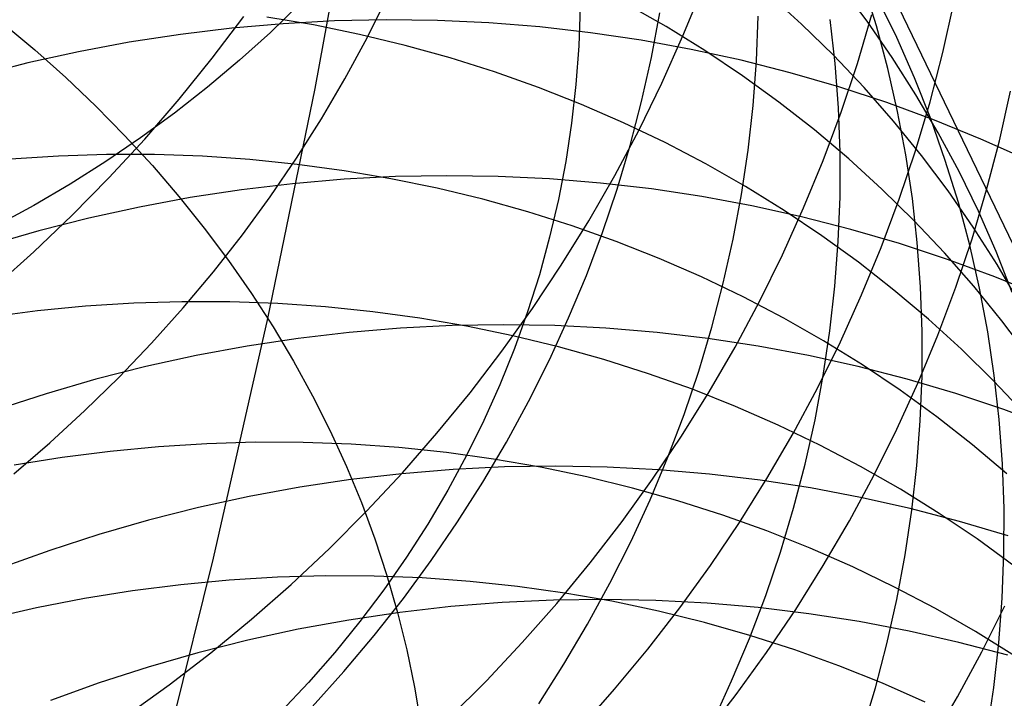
# Model space of a CAD drawing. Header units: millimetres. Extents: x 119 to 175.9, y -203.1 to -153.8.
# Tile 119 of 256: x 134.7 to 135.5, y -161.4 to -160.9. Entities that reach past the tile are written whole.
import ezdxf

# ---------------------------------------------------------------- set-up
doc = ezdxf.new("R2010")
doc.units = ezdxf.units.MM
doc.header["$MEASUREMENT"] = 0
doc.layers.add('Layer 01', color=5, linetype='Continuous', true_color=0x0000ff)

msp = doc.modelspace()

# ---------------------------------------------------------------- linework, layer by layer
at = {"layer": 'Layer 01'}
for p, q in [((135.17127, -160.34947, 25.32873), (135.87269, -161.80634, 28.8556)), ((134.96031, -160.9333, 21.82174), (134.99276, -160.75634, 21.49169)), ((135.3965, -160.88016, 27.10828), (135.37549, -160.85218, 27.12421)), ((135.40392, -160.88379, 26.30559), (135.39363, -160.85054, 26.32158)), ((135.25104, -160.89184, 47.02352), (135.26646, -160.85404, 47.01534)), ((135.34484, -160.88239, 27.5067), (135.31868, -160.85858, 27.5219)), ((134.94851, -160.8662, 19.01388), (134.92492, -160.88903, 19.00449)), ((135.00133, -160.89335, 24.29114), (135.01762, -160.86062, 24.3014)), ((135.23772, -160.88444, 27.90809), (135.20642, -160.8666, 27.92183)), ((135.41999, -160.89317, 26.70164), (135.40475, -160.86188, 26.7178)), ((135.45644, -160.905, 46.31994), (135.46521, -160.8658, 46.3093)), ((135.16986, -160.86898, 20.61035), (135.16876, -160.89964, 20.59536)), ((135.22615, -160.90873, 25.0884), (135.23264, -160.87361, 25.10171)), ((135.38886, -160.91368, 46.55843), (135.40034, -160.87492, 46.54869)), ((134.71347, -160.88169, 22.25528), (134.73877, -160.90283, 22.2464)), ((134.87896, -160.90951, 47.95583), (134.90402, -160.87633, 47.95209)), ((134.93499, -160.88212, 41.77405), (134.89436, -160.88566, 41.76984)), ((134.95903, -160.88312, 28.33679), (134.92226, -160.87686, 28.34682)), ((134.97567, -160.87994, 41.7787), (134.93499, -160.88212, 41.77405)), ((134.99544, -160.8906, 28.32632), (134.95903, -160.88312, 28.33679)), ((135.01635, -160.8791, 41.7838), (134.97567, -160.87994, 41.7787)), ((135.05697, -160.87962, 41.78933), (135.01635, -160.8791, 41.7838)), ((135.0975, -160.88149, 41.7953), (135.05697, -160.87962, 41.78933)), ((135.13787, -160.88471, 41.80169), (135.0975, -160.88149, 41.7953)), ((135.30905, -160.91142, 25.48957), (135.31038, -160.87612, 25.50404)), ((135.37004, -160.9071, 27.4913), (135.34484, -160.88239, 27.5067)), ((135.37138, -160.91363, 25.89053), (135.3675, -160.87881, 25.90587)), ((135.4164, -160.90887, 27.09226), (135.3965, -160.88016, 27.10828)), ((134.85382, -160.89055, 41.76609), (134.81342, -160.89677, 41.7628)), ((134.89436, -160.88566, 41.76984), (134.85382, -160.89055, 41.76609)), ((134.92492, -160.88903, 19.00449), (134.90049, -160.91108, 18.99542)), ((135.03146, -160.89929, 28.31543), (134.99544, -160.8906, 28.32632)), ((135.17805, -160.88928, 41.80849), (135.13787, -160.88471, 41.80169)), ((135.21798, -160.89519, 41.8157), (135.17805, -160.88928, 41.80849)), ((135.26826, -160.90334, 27.89406), (135.23772, -160.88444, 27.90809)), ((135.41295, -160.91745, 26.28967), (135.40392, -160.88379, 26.30559)), ((134.81342, -160.89677, 41.7628), (134.77322, -160.90432, 41.75997)), ((134.98388, -160.9256, 24.28127), (135.00133, -160.89335, 24.29114)), ((135.25761, -160.90243, 41.82332), (135.21798, -160.89519, 41.8157)), ((135.23432, -160.92918, 47.03126), (135.25104, -160.89184, 47.02352)), ((135.43402, -160.92502, 26.68546), (135.41999, -160.89317, 26.70164)), ((134.77322, -160.90432, 41.75997), (134.73326, -160.9132, 41.75761)), ((134.73877, -160.90283, 22.2464), (134.76327, -160.92469, 22.23701)), ((135.06705, -160.90918, 28.30414), (135.03146, -160.89929, 28.31543)), ((135.16876, -160.89964, 20.59536), (135.16649, -160.93022, 20.58035)), ((135.29691, -160.911, 41.83132), (135.25761, -160.90243, 41.82332)), ((135.29801, -160.92328, 27.87975), (135.26826, -160.90334, 27.89406)), ((135.4463, -160.94396, 46.33021), (135.45644, -160.905, 46.31994)), ((134.73326, -160.9132, 41.75761), (134.69358, -160.92339, 41.75572)), ((134.85281, -160.94189, 47.95908), (134.87896, -160.90951, 47.95583)), ((134.90049, -160.91108, 18.99542), (134.87524, -160.93234, 18.98667)), ((135.10215, -160.92026, 28.29245), (135.06705, -160.90918, 28.30414)), ((135.21837, -160.94369, 25.07539), (135.22615, -160.90873, 25.0884)), ((135.33581, -160.92089, 41.8397), (135.29691, -160.911, 41.83132)), ((135.30641, -160.94675, 25.47534), (135.30905, -160.91142, 25.48957)), ((135.39424, -160.93268, 27.47574), (135.37004, -160.9071, 27.4913)), ((135.37395, -160.94863, 25.87534), (135.37138, -160.91363, 25.89053)), ((135.37603, -160.95212, 46.56777), (135.38886, -160.91368, 46.55843)), ((135.43517, -160.9383, 27.07615), (135.4164, -160.90887, 27.09226)), ((135.13673, -160.93251, 28.28038), (135.10215, -160.92026, 28.29245)), ((135.37427, -160.93207, 41.84845), (135.33581, -160.92089, 41.8397)), ((135.42071, -160.95147, 26.27384), (135.41295, -160.91745, 26.28967)), ((134.76327, -160.92469, 22.23701), (134.78694, -160.94723, 22.22713)), ((134.96528, -160.95733, 24.27181), (134.98388, -160.9256, 24.28127)), ((135.16649, -160.93022, 20.58035), (135.16303, -160.96068, 20.56532)), ((135.21632, -160.96601, 47.03856), (135.23432, -160.92918, 47.03126)), ((135.32692, -160.94424, 27.86519), (135.29801, -160.92328, 27.87975)), ((135.44682, -160.95739, 26.66931), (135.43402, -160.92502, 26.68546)), ((134.87524, -160.93234, 18.98667), (134.84921, -160.95278, 18.97826)), ((134.92291, -161.11521, 22.14856), (134.96031, -160.9333, 21.82174)), ((135.17074, -160.94593, 28.26794), (135.13673, -160.93251, 28.28038)), ((135.41225, -160.94455, 41.85757), (135.37427, -160.93207, 41.84845)), ((135.41741, -160.95911, 27.46002), (135.39424, -160.93268, 27.47574)), ((135.5012, -160.97466, 46.10204), (135.51, -160.93554, 46.09125)), ((134.8256, -160.97343, 47.96182), (134.85281, -160.94189, 47.95908)), ((135.20933, -160.97847, 25.06268), (135.21837, -160.94369, 25.07539)), ((135.35496, -160.96618, 27.85039), (135.32692, -160.94424, 27.86519)), ((135.44971, -160.9583, 41.86703), (135.41225, -160.94455, 41.85757)), ((135.43479, -160.98265, 46.34011), (135.4463, -160.94396, 46.33021)), ((135.45279, -160.96839, 27.05999), (135.43517, -160.9383, 27.07615)), ((134.78694, -160.94723, 22.22713), (134.80975, -160.97043, 22.21677)), ((134.84921, -160.95278, 18.97826), (134.82243, -160.97237, 18.9702)), ((135.20415, -160.96048, 28.25515), (135.17074, -160.94593, 28.26794)), ((135.30247, -160.98206, 25.46135), (135.30641, -160.94675, 25.47534)), ((135.36187, -160.99018, 46.5767), (135.37603, -160.95212, 46.56777)), ((135.37522, -160.98379, 25.86034), (135.37395, -160.94863, 25.87534)), ((135.42717, -160.9858, 26.25812), (135.42071, -160.95147, 26.27384)), ((134.94556, -160.98851, 24.26276), (134.96528, -160.95733, 24.27181)), ((135.16303, -160.96068, 20.56532), (135.1584, -160.99099, 20.55029)), ((135.23692, -160.97616, 28.24203), (135.20415, -160.96048, 28.25515)), ((135.43952, -160.98634, 27.44417), (135.41741, -160.95911, 27.46002)), ((135.45838, -160.99024, 26.65318), (135.44682, -160.95739, 26.66931)), ((135.48659, -160.97331, 41.87682), (135.44971, -160.9583, 41.86703)), ((135.19707, -161.00229, 47.0454), (135.21632, -160.96601, 47.03856)), ((135.38209, -160.98909, 27.83536), (135.35496, -160.96618, 27.85039)), ((135.46924, -160.99912, 27.04378), (135.45279, -160.96839, 27.05999)), ((134.82243, -160.97237, 18.9702), (134.79493, -160.99108, 18.9625)), ((134.79735, -161.00409, 47.96405), (134.8256, -160.97343, 47.96182)), ((134.80975, -160.97043, 22.21677), (134.83167, -160.99426, 22.20595)), ((135.269, -160.99295, 28.22858), (135.23692, -160.97616, 28.24203)), ((135.52285, -160.98956, 41.88695), (135.48659, -160.97331, 41.87682)), ((135.49103, -161.01354, 46.11247), (135.5012, -160.97466, 46.10204)), ((135.19902, -161.01301, 25.0503), (135.20933, -160.97847, 25.06268)), ((135.29724, -161.0173, 25.44762), (135.30247, -160.98206, 25.46135)), ((135.37518, -161.01905, 25.84553), (135.37522, -160.98379, 25.86034)), ((135.42193, -161.021, 46.34962), (135.43479, -160.98265, 46.34011)), ((134.75757, -160.98675, 28.6975), (134.71955, -160.98917, 28.70422)), ((134.79555, -160.98558, 28.69027), (134.75757, -160.98675, 28.6975)), ((134.79493, -160.99108, 18.9625), (134.76675, -161.00891, 18.95517)), ((134.83345, -160.98566, 28.68255), (134.79555, -160.98558, 28.69027)), ((134.87123, -160.98699, 28.67435), (134.83345, -160.98566, 28.68255)), ((134.90884, -160.98955, 28.66568), (134.87123, -160.98699, 28.67435)), ((134.94623, -160.99337, 28.65655), (134.90884, -160.98955, 28.66568)), ((134.92475, -161.01908, 24.25415), (134.94556, -160.98851, 24.26276)), ((135.1584, -160.99099, 20.55029), (135.1526, -161.02111, 20.53529)), ((135.34639, -161.02782, 46.58522), (135.36187, -160.99018, 46.5767)), ((135.40829, -161.01293, 27.82013), (135.38209, -160.98909, 27.83536)), ((135.43234, -161.02041, 26.24253), (135.42717, -160.9858, 26.25812)), ((135.46056, -161.01436, 27.4282), (135.43952, -160.98634, 27.44417)), ((135.46868, -161.02353, 26.63711), (135.45838, -160.99024, 26.65318)), ((134.83167, -160.99426, 22.20595), (134.85268, -161.0187, 22.19467)), ((134.98336, -160.99842, 28.64696), (134.94623, -160.99337, 28.65655)), ((135.02019, -161.0047, 28.63694), (134.98336, -160.99842, 28.64696)), ((135.30035, -161.01082, 28.21484), (135.269, -160.99295, 28.22858)), ((135.48449, -161.03045, 27.02756), (135.46924, -160.99912, 27.04378)), ((134.7681, -161.03383, 47.96577), (134.79735, -161.00409, 47.96405)), ((134.98314, -161.00518, 41.40087), (134.94253, -161.00864, 41.39689)), ((135.02379, -161.00307, 41.40528), (134.98314, -161.00518, 41.40087)), ((135.05667, -161.0122, 28.62649), (135.02019, -161.0047, 28.63694)), ((135.06444, -161.00231, 41.41014), (135.02379, -161.00307, 41.40528)), ((135.10504, -161.00291, 41.41542), (135.06444, -161.00231, 41.41014)), ((135.14554, -161.00486, 41.42112), (135.10504, -161.00291, 41.41542)), ((135.18589, -161.00816, 41.42724), (135.14554, -161.00486, 41.42112)), ((135.17658, -161.03797, 47.05178), (135.19707, -161.00229, 47.0454)), ((135.22605, -161.01281, 41.43377), (135.18589, -161.00816, 41.42724)), ((134.76675, -161.00891, 18.95517), (134.73791, -161.02581, 18.94822)), ((134.90202, -161.01345, 41.39335), (134.86166, -161.0196, 41.39027)), ((134.94253, -161.00864, 41.39689), (134.90202, -161.01345, 41.39335)), ((135.09275, -161.02092, 28.61562), (135.05667, -161.0122, 28.62649)), ((135.18747, -161.04727, 25.03826), (135.19902, -161.01301, 25.0503)), ((135.26595, -161.0188, 41.4407), (135.22605, -161.01281, 41.43377)), ((135.33094, -161.02976, 28.2008), (135.30035, -161.01082, 28.21484)), ((135.43353, -161.03768, 27.80471), (135.40829, -161.01293, 27.82013)), ((135.48049, -161.04311, 27.41214), (135.46056, -161.01436, 27.4282)), ((135.4795, -161.05215, 46.12253), (135.49103, -161.01354, 46.11247)), ((134.86166, -161.0196, 41.39027), (134.82149, -161.02708, 41.38764)), ((134.85268, -161.0187, 22.19467), (134.87275, -161.04372, 22.18295)), ((134.90287, -161.04903, 24.24597), (134.92475, -161.01908, 24.25415)), ((135.1284, -161.03084, 28.60436), (135.09275, -161.02092, 28.61562)), ((135.1526, -161.02111, 20.53529), (135.14563, -161.051, 20.52033)), ((135.30557, -161.02613, 41.44802), (135.26595, -161.0188, 41.4407)), ((135.29072, -161.05243, 25.43417), (135.29724, -161.0173, 25.44762)), ((135.37383, -161.05438, 25.83095), (135.37518, -161.01905, 25.84553)), ((135.40774, -161.05898, 46.35872), (135.42193, -161.021, 46.34962)), ((135.43621, -161.05525, 26.22708), (135.43234, -161.02041, 26.24253)), ((135.47771, -161.05722, 26.62111), (135.46868, -161.02353, 26.63711)), ((134.73791, -161.02581, 18.94822), (134.70845, -161.04179, 18.94164)), ((134.82149, -161.02708, 41.38764), (134.78156, -161.03588, 41.38546)), ((135.16356, -161.04196, 28.5927), (135.1284, -161.03084, 28.60436)), ((135.34484, -161.03478, 41.45573), (135.30557, -161.02613, 41.44802)), ((135.32961, -161.065, 46.59331), (135.34639, -161.02782, 46.58522)), ((135.36074, -161.04974, 28.18649), (135.33094, -161.02976, 28.2008)), ((135.49854, -161.06234, 27.01133), (135.48449, -161.03045, 27.02756)), ((134.73789, -161.06262, 47.96697), (134.7681, -161.03383, 47.96577)), ((134.78156, -161.03588, 41.38546), (134.74192, -161.046, 41.38375)), ((135.15488, -161.07301, 47.05769), (135.17658, -161.03797, 47.05178)), ((135.38373, -161.04474, 41.4638), (135.34484, -161.03478, 41.45573)), ((135.45777, -161.06331, 27.78913), (135.43353, -161.03768, 27.80471)), ((134.74192, -161.046, 41.38375), (134.70262, -161.05742, 41.38249)), ((134.87275, -161.04372, 22.18295), (134.89186, -161.06927, 22.1708)), ((135.19821, -161.05426, 28.58067), (135.16356, -161.04196, 28.5927)), ((135.42218, -161.05601, 41.47225), (135.38373, -161.04474, 41.4638)), ((135.49929, -161.07258, 27.396), (135.48049, -161.04311, 27.41214)), ((134.87995, -161.0783, 24.23824), (134.90287, -161.04903, 24.24597)), ((135.14563, -161.051, 20.52033), (135.13752, -161.08063, 20.50543)), ((135.17468, -161.08121, 25.02656), (135.18747, -161.04727, 25.03826)), ((135.23229, -161.06771, 28.56828), (135.19821, -161.05426, 28.58067)), ((135.28291, -161.08741, 25.42102), (135.29072, -161.05243, 25.43417)), ((135.3897, -161.07074, 28.17194), (135.36074, -161.04974, 28.18649)), ((135.37117, -161.08973, 25.81659), (135.37383, -161.05438, 25.83095)), ((135.46661, -161.09042, 46.1322), (135.4795, -161.05215, 46.12253)), ((134.70675, -161.09042, 47.96766), (134.73789, -161.06262, 47.96697)), ((135.39224, -161.09654, 46.36742), (135.40774, -161.05898, 46.35872)), ((135.46014, -161.06857, 41.48104), (135.42218, -161.05601, 41.47225)), ((135.43878, -161.09029, 26.2118), (135.43621, -161.05525, 26.22708)), ((135.48547, -161.09127, 26.60521), (135.47771, -161.05722, 26.62111)), ((135.51135, -161.09475, 26.99512), (135.49854, -161.06234, 27.01133)), ((134.89186, -161.06927, 22.1708), (134.90998, -161.09534, 22.15824)), ((135.26576, -161.08232, 28.55555), (135.23229, -161.06771, 28.56828)), ((135.31156, -161.10167, 46.60096), (135.32961, -161.065, 46.59331)), ((135.48097, -161.08978, 27.77339), (135.45777, -161.06331, 27.78913)), ((135.49758, -161.0824, 41.49018), (135.46014, -161.06857, 41.48104)), ((135.13201, -161.10738, 47.06313), (135.15488, -161.07301, 47.05769)), ((135.41779, -161.09273, 28.15714), (135.3897, -161.07074, 28.17194)), ((135.51694, -161.10272, 27.37981), (135.49929, -161.07258, 27.396)), ((134.85601, -161.10687, 24.23097), (134.87995, -161.0783, 24.23824)), ((135.13752, -161.08063, 20.50543), (135.12825, -161.10997, 20.49061)), ((135.16067, -161.1148, 25.01524), (135.17468, -161.08121, 25.02656)), ((135.2986, -161.09806, 28.54249), (135.26576, -161.08232, 28.55555)), ((135.53445, -161.09749, 41.49966), (135.49758, -161.0824, 41.49018)), ((135.27383, -161.1222, 25.40819), (135.28291, -161.08741, 25.42102)), ((135.36721, -161.12506, 25.80248), (135.37117, -161.08973, 25.81659)), ((135.44498, -161.11569, 28.14213), (135.41779, -161.09273, 28.15714)), ((135.44003, -161.12548, 26.1967), (135.43878, -161.09029, 26.2118)), ((135.45239, -161.12832, 46.14148), (135.46661, -161.09042, 46.1322)), ((135.50313, -161.11706, 27.75753), (135.48097, -161.08978, 27.77339)), ((135.49194, -161.12564, 26.58942), (135.48547, -161.09127, 26.60521)), ((134.90998, -161.09534, 22.15824), (134.92709, -161.1219, 22.14528)), ((135.33074, -161.11491, 28.52911), (135.2986, -161.09806, 28.54249)), ((135.37543, -161.13363, 46.37569), (135.39224, -161.09654, 46.36742)), ((134.74084, -161.10926, 29.00452), (134.70284, -161.11417, 29.01023)), ((134.7789, -161.1056, 28.9983), (134.74084, -161.10926, 29.00452)), ((134.81698, -161.10319, 28.99158), (134.7789, -161.1056, 28.9983)), ((134.85502, -161.10203, 28.98438), (134.81698, -161.10319, 28.99158)), ((134.83109, -161.1347, 24.22417), (134.85601, -161.10687, 24.23097)), ((134.89299, -161.10213, 28.97669), (134.85502, -161.10203, 28.98438)), ((134.93083, -161.10347, 28.96853), (134.89299, -161.10213, 28.97669)), ((134.96851, -161.10607, 28.95991), (134.93083, -161.10347, 28.96853)), ((135.00597, -161.10992, 28.95084), (134.96851, -161.10607, 28.95991)), ((135.10797, -161.14102, 47.06808), (135.13201, -161.10738, 47.06313)), ((135.29225, -161.13778, 46.60817), (135.31156, -161.10167, 46.60096)), ((134.87994, -161.30464, 22.47646), (134.92291, -161.11521, 22.14856)), ((135.04318, -161.11501, 28.94132), (135.00597, -161.10992, 28.95084)), ((135.08008, -161.12134, 28.93138), (135.04318, -161.11501, 28.94132)), ((135.12825, -161.10997, 20.49061), (135.11786, -161.13897, 20.47589)), ((135.14546, -161.14799, 25.0043), (135.16067, -161.1148, 25.01524)), ((135.36216, -161.13285, 28.51544), (135.33074, -161.11491, 28.52911)), ((135.47123, -161.13959, 28.12692), (135.44498, -161.11569, 28.14213)), ((135.5242, -161.14513, 27.74155), (135.50313, -161.11706, 27.75753)), ((134.92709, -161.1219, 22.14528), (134.94318, -161.1489, 22.13194)), ((135.02791, -161.12289, 41.03537), (134.98734, -161.12628, 41.03161)), ((135.06853, -161.12085, 41.03957), (135.02791, -161.12289, 41.03537)), ((135.10915, -161.12017, 41.04419), (135.06853, -161.12085, 41.03957)), ((135.11663, -161.12889, 28.92101), (135.08008, -161.12134, 28.93138)), ((135.14972, -161.12084, 41.04923), (135.10915, -161.12017, 41.04419)), ((135.1902, -161.12286, 41.05468), (135.14972, -161.12084, 41.04923)), ((135.23052, -161.12624, 41.06054), (135.1902, -161.12286, 41.05468)), ((135.26349, -161.15676, 25.39568), (135.27383, -161.1222, 25.40819)), ((134.94686, -161.13102, 41.02827), (134.90653, -161.1371, 41.02537)), ((134.98734, -161.12628, 41.03161), (134.94686, -161.13102, 41.02827)), ((135.15279, -161.13767, 28.91025), (135.11663, -161.12889, 28.92101)), ((135.27065, -161.13097, 41.06679), (135.23052, -161.12624, 41.06054)), ((135.31054, -161.13704, 41.07344), (135.27065, -161.13097, 41.06679)), ((135.36195, -161.16032, 25.78865), (135.36721, -161.12506, 25.80248)), ((135.43686, -161.16579, 46.15035), (135.45239, -161.12832, 46.14148)), ((135.43998, -161.16077, 26.1818), (135.44003, -161.12548, 26.1967)), ((135.49711, -161.16029, 26.57375), (135.49194, -161.12564, 26.58942)), ((134.8052, -161.16176, 24.21784), (134.83109, -161.1347, 24.22417)), ((134.90653, -161.1371, 41.02537), (134.86639, -161.14452, 41.02292)), ((135.11786, -161.13897, 20.47589), (135.10634, -161.16759, 20.46127)), ((135.18852, -161.14766, 28.89909), (135.15279, -161.13767, 28.91025)), ((135.2717, -161.1733, 46.61492), (135.29225, -161.13778, 46.60817)), ((135.35013, -161.14444, 41.08047), (135.31054, -161.13704, 41.07344)), ((135.35735, -161.17022, 46.38352), (135.37543, -161.13363, 46.37569)), ((135.39282, -161.15186, 28.50149), (135.36216, -161.13285, 28.51544)), ((135.49651, -161.1644, 28.11152), (135.47123, -161.13959, 28.12692)), ((134.86639, -161.14452, 41.02292), (134.8265, -161.15326, 41.0209)), ((135.08282, -161.17389, 47.07254), (135.10797, -161.14102, 47.06808)), ((135.12906, -161.18073, 24.99375), (135.14546, -161.14799, 25.0043)), ((135.22376, -161.15885, 28.88755), (135.18852, -161.14766, 28.89909)), ((135.38939, -161.15317, 41.08787), (135.35013, -161.14444, 41.08047)), ((134.8265, -161.15326, 41.0209), (134.7869, -161.16332, 41.01934)), ((134.94318, -161.1489, 22.13194), (134.95822, -161.17632, 22.11824)), ((135.42826, -161.16322, 41.09564), (135.38939, -161.15317, 41.08787)), ((135.42268, -161.17192, 28.48727), (135.39282, -161.15186, 28.50149)), ((134.7869, -161.16332, 41.01934), (134.74764, -161.17468, 41.01822)), ((134.77839, -161.18801, 24.21199), (134.8052, -161.16176, 24.21784)), ((135.25849, -161.17122, 28.87564), (135.22376, -161.15885, 28.88755)), ((135.25189, -161.19104, 25.38351), (135.26349, -161.15676, 25.39568)), ((135.3554, -161.19548, 25.77509), (135.36195, -161.16032, 25.78865)), ((135.46669, -161.17457, 41.10376), (135.42826, -161.16322, 41.09564)), ((135.43861, -161.19613, 26.16712), (135.43998, -161.16077, 26.1818)), ((135.50098, -161.19518, 26.55824), (135.49711, -161.16029, 26.57375)), ((135.10634, -161.16759, 20.46127), (135.09372, -161.19582, 20.44679)), ((135.29265, -161.18476, 28.86339), (135.25849, -161.17122, 28.87564)), ((135.33801, -161.20625, 46.39092), (135.35735, -161.17022, 46.38352)), ((135.42003, -161.2028, 46.1588), (135.43686, -161.16579, 46.15035)), ((135.52079, -161.19008, 28.09597), (135.49651, -161.1644, 28.11152)), ((134.74764, -161.17468, 41.01822), (134.70876, -161.18733, 41.01755)), ((134.95822, -161.17632, 22.11824), (134.97219, -161.20413, 22.10419)), ((135.05656, -161.20597, 47.07651), (135.08282, -161.17389, 47.07254)), ((135.24995, -161.20818, 46.62121), (135.2717, -161.1733, 46.61492)), ((135.45171, -161.193, 28.4728), (135.42268, -161.17192, 28.48727)), ((135.50464, -161.1872, 41.11223), (135.46669, -161.17457, 41.10376)), ((135.1115, -161.213, 24.9836), (135.12906, -161.18073, 24.99375)), ((135.32621, -161.19945, 28.8508), (135.29265, -161.18476, 28.86339)), ((134.75069, -161.21343, 24.20664), (134.77839, -161.18801, 24.21199)), ((135.23906, -161.225, 25.3717), (135.25189, -161.19104, 25.38351)), ((135.47987, -161.21507, 28.45811), (135.45171, -161.193, 28.4728)), ((135.54207, -161.20112, 41.12104), (135.50464, -161.1872, 41.11223)), ((135.09372, -161.19582, 20.44679), (135.08, -161.22361, 20.43245)), ((135.35913, -161.21528, 28.83789), (135.32621, -161.19945, 28.8508)), ((135.34756, -161.23049, 25.76184), (135.3554, -161.19548, 25.77509)), ((135.43594, -161.23151, 26.15268), (135.43861, -161.19613, 26.16712)), ((135.50354, -161.23025, 26.54289), (135.50098, -161.19518, 26.55824)), ((134.97219, -161.20413, 22.10419), (134.98508, -161.23228, 22.0898)), ((135.02925, -161.2372, 47.07998), (135.05656, -161.20597, 47.07651)), ((135.22702, -161.24237, 46.62702), (135.24995, -161.20818, 46.62121)), ((135.31744, -161.24168, 46.39786), (135.33801, -161.20625, 46.39092)), ((135.40192, -161.2393, 46.16682), (135.42003, -161.2028, 46.1588)), ((134.72213, -161.23798, 24.20178), (134.75069, -161.21343, 24.20664)), ((134.83657, -161.21663, 29.28725), (134.79844, -161.22027, 29.29342)), ((134.87472, -161.21425, 29.2806), (134.83657, -161.21663, 29.28725)), ((134.91283, -161.21312, 29.27348), (134.87472, -161.21425, 29.2806)), ((134.95088, -161.21325, 29.26588), (134.91283, -161.21312, 29.27348)), ((134.9888, -161.21465, 29.25783), (134.95088, -161.21325, 29.26588)), ((135.02656, -161.2173, 29.24932), (134.9888, -161.21465, 29.25783)), ((135.06411, -161.22121, 29.24038), (135.02656, -161.2173, 29.24932)), ((135.0928, -161.24475, 24.97388), (135.1115, -161.213, 24.9836)), ((135.39136, -161.23223, 28.82467), (135.35913, -161.21528, 28.83789)), ((135.50712, -161.23812, 28.44321), (135.47987, -161.21507, 28.45811)), ((134.76038, -161.22516, 29.29909), (134.72242, -161.2313, 29.30426)), ((134.79844, -161.22027, 29.29342), (134.76038, -161.22516, 29.29909)), ((135.1014, -161.22637, 29.231), (135.06411, -161.22121, 29.24038)), ((135.08, -161.22361, 20.43245), (135.06521, -161.25093, 20.41828)), ((135.22501, -161.25861, 25.36027), (135.23906, -161.225, 25.3717)), ((134.98508, -161.23228, 22.0898), (134.99688, -161.26075, 22.0751)), ((135.11007, -161.23263, 40.68193), (135.06948, -161.23461, 40.67794)), ((135.13839, -161.23277, 29.22121), (135.1014, -161.22637, 29.231)), ((135.15066, -161.23201, 40.68633), (135.11007, -161.23263, 40.68193)), ((135.17503, -161.24041, 29.21102), (135.13839, -161.23277, 29.22121)), ((135.1912, -161.23275, 40.69114), (135.15066, -161.23201, 40.68633)), ((135.23165, -161.23485, 40.69634), (135.1912, -161.23275, 40.69114)), ((135.33845, -161.26531, 25.7489), (135.34756, -161.23049, 25.76184)), ((135.42286, -161.25027, 28.81117), (135.39136, -161.23223, 28.82467)), ((135.43196, -161.26688, 26.13849), (135.43594, -161.23151, 26.15268)), ((135.50479, -161.26549, 26.52773), (135.50354, -161.23025, 26.54289)), ((135.02894, -161.23793, 40.67437), (134.9885, -161.24261, 40.67121)), ((135.0009, -161.26755, 47.08294), (135.02925, -161.2372, 47.07998)), ((135.06948, -161.23461, 40.67794), (135.02894, -161.23793, 40.67437)), ((135.21128, -161.24927, 29.20043), (135.17503, -161.24041, 29.21102)), ((135.27194, -161.2383, 40.70194), (135.23165, -161.23485, 40.69634)), ((135.31205, -161.2431, 40.70792), (135.27194, -161.2383, 40.70194)), ((135.38255, -161.27524, 46.1744), (135.40192, -161.2393, 46.16682)), ((134.94821, -161.24864, 40.66848), (134.90811, -161.256, 40.66618)), ((134.9885, -161.24261, 40.67121), (134.94821, -161.24864, 40.66848)), ((135.07297, -161.27595, 24.96458), (135.0928, -161.24475, 24.97388)), ((135.20293, -161.27584, 46.63236), (135.22702, -161.24237, 46.62702)), ((135.2471, -161.25936, 29.18946), (135.21128, -161.24927, 29.20043)), ((135.29566, -161.27647, 46.40434), (135.31744, -161.24168, 46.39786)), ((135.35191, -161.24925, 40.71428), (135.31205, -161.2431, 40.70792)), ((135.39148, -161.25673, 40.72102), (135.35191, -161.24925, 40.71428)), ((134.90811, -161.256, 40.66618), (134.86826, -161.26469, 40.6643)), ((135.06521, -161.25093, 20.41828), (135.04937, -161.27774, 20.40429)), ((135.43072, -161.26554, 40.72811), (135.39148, -161.25673, 40.72102)), ((135.45361, -161.26939, 28.79739), (135.42286, -161.25027, 28.81117)), ((134.86826, -161.26469, 40.6643), (134.8287, -161.27469, 40.66286)), ((134.99688, -161.26075, 22.0751), (135.00756, -161.28951, 22.06011)), ((135.20976, -161.29182, 25.34922), (135.22501, -161.25861, 25.36027)), ((135.28244, -161.27065, 29.17812), (135.2471, -161.25936, 29.18946)), ((134.97155, -161.29699, 47.0854), (135.0009, -161.26755, 47.08294)), ((135.31727, -161.28313, 29.16643), (135.28244, -161.27065, 29.17812)), ((135.32808, -161.29989, 25.7363), (135.33845, -161.26531, 25.7489)), ((135.42669, -161.30218, 26.12458), (135.43196, -161.26688, 26.13849)), ((135.46957, -161.27566, 40.73556), (135.43072, -161.26554, 40.72811)), ((135.48356, -161.28956, 28.78335), (135.45361, -161.26939, 28.79739)), ((135.50473, -161.30083, 26.51278), (135.50479, -161.26549, 26.52773)), ((134.8287, -161.27469, 40.66286), (134.78948, -161.28601, 40.66184)), ((135.04937, -161.27774, 20.40429), (135.03248, -161.30402, 20.39051)), ((135.05205, -161.30655, 24.95573), (135.07297, -161.27595, 24.96458)), ((135.17772, -161.30855, 46.63722), (135.20293, -161.27584, 46.63236)), ((135.2727, -161.31057, 46.41036), (135.29566, -161.27647, 46.40434)), ((135.36195, -161.31059, 46.18153), (135.38255, -161.27524, 46.1744)), ((135.50798, -161.28709, 40.74336), (135.46957, -161.27566, 40.73556)), ((134.78948, -161.28601, 40.66184), (134.75064, -161.29861, 40.66127)), ((135.35153, -161.29678, 29.15439), (135.31727, -161.28313, 29.16643)), ((135.00756, -161.28951, 22.06011), (135.01712, -161.31851, 22.04483)), ((135.19332, -161.32459, 25.33857), (135.20976, -161.29182, 25.34922)), ((135.51267, -161.31076, 28.76908), (135.48356, -161.28956, 28.78335)), ((134.75064, -161.29861, 40.66127), (134.71224, -161.3125, 40.66113)), ((134.94125, -161.32548, 47.08734), (134.97155, -161.29699, 47.0854)), ((135.31645, -161.3342, 25.72404), (135.32808, -161.29989, 25.7363)), ((135.38519, -161.31159, 29.14204), (135.35153, -161.29678, 29.15439)), ((135.42011, -161.33737, 26.11095), (135.42669, -161.30218, 26.12458)), ((135.50336, -161.33623, 26.49804), (135.50473, -161.30083, 26.51278)), ((134.83192, -161.49899, 22.80076), (134.87994, -161.30464, 22.47646)), ((135.03248, -161.30402, 20.39051), (135.01458, -161.32974, 20.37693)), ((135.03006, -161.33652, 24.94733), (135.05205, -161.30655, 24.95573)), ((135.15141, -161.34046, 46.64158), (135.17772, -161.30855, 46.63722)), ((135.24858, -161.34396, 46.4159), (135.2727, -161.31057, 46.41036)), ((135.34015, -161.34529, 46.18821), (135.36195, -161.31059, 46.18153)), ((135.4182, -161.32755, 29.12937), (135.38519, -161.31159, 29.14204)), ((134.96874, -161.31868, 29.55892), (134.93053, -161.31976, 29.5659)), ((135.00687, -161.31888, 29.55148), (134.96874, -161.31868, 29.55892)), ((135.04488, -161.32035, 29.54359), (135.00687, -161.31888, 29.55148)), ((135.01712, -161.31851, 22.04483), (135.02554, -161.34773, 22.0293)), ((134.8541, -161.3257, 29.57849), (134.81596, -161.33056, 29.58407)), ((134.89231, -161.32209, 29.57243), (134.8541, -161.3257, 29.57849)), ((134.93053, -161.31976, 29.5659), (134.89231, -161.32209, 29.57243)), ((134.91002, -161.35298, 47.08878), (134.94125, -161.32548, 47.08734)), ((135.08274, -161.32308, 29.53527), (135.04488, -161.32035, 29.54359)), ((135.12038, -161.32707, 29.52653), (135.08274, -161.32308, 29.53527)), ((135.15777, -161.33232, 29.51737), (135.12038, -161.32707, 29.52653)), ((135.17571, -161.35688, 25.32833), (135.19332, -161.32459, 25.33857)), ((134.81596, -161.33056, 29.58407), (134.77793, -161.33668, 29.58917)), ((135.01458, -161.32974, 20.37693), (134.99568, -161.35485, 20.36359)), ((135.19486, -161.33883, 29.50781), (135.15777, -161.33232, 29.51737)), ((135.30359, -161.3682, 25.71215), (135.31645, -161.3342, 25.72404)), ((135.45053, -161.34463, 29.11641), (135.4182, -161.32755, 29.12937)), ((134.77793, -161.33668, 29.58917), (134.74006, -161.34404, 29.59378)), ((135.00702, -161.36583, 24.93939), (135.03006, -161.33652, 24.94733)), ((135.10804, -161.33977, 40.32873), (135.06754, -161.34304, 40.32534)), ((135.14859, -161.33785, 40.33252), (135.10804, -161.33977, 40.32873)), ((135.12404, -161.37152, 46.64545), (135.15141, -161.34046, 46.64158)), ((135.18915, -161.3373, 40.33671), (135.14859, -161.33785, 40.33252)), ((135.22966, -161.3381, 40.34129), (135.18915, -161.3373, 40.33671)), ((135.23161, -161.34658, 29.49786), (135.19486, -161.33883, 29.50781)), ((135.27008, -161.34027, 40.34625), (135.22966, -161.3381, 40.34129)), ((135.31035, -161.34379, 40.35158), (135.27008, -161.34027, 40.34625)), ((135.41226, -161.37242, 26.09763), (135.42011, -161.33737, 26.11095)), ((135.48734, -161.37869, 45.73611), (135.5055, -161.34235, 45.72776)), ((135.50067, -161.37166, 26.48355), (135.50336, -161.33623, 26.49804)), ((134.74006, -161.34404, 29.59378), (134.7024, -161.35264, 29.59789)), ((135.02714, -161.34766, 40.32235), (134.98688, -161.35363, 40.31977)), ((135.02554, -161.34773, 22.0293), (135.03281, -161.37713, 22.01352)), ((135.06754, -161.34304, 40.32534), (135.02714, -161.34766, 40.32235)), ((135.22334, -161.37658, 46.42096), (135.24858, -161.34396, 46.4159)), ((135.26797, -161.35556, 29.48753), (135.23161, -161.34658, 29.49786)), ((135.35043, -161.34866, 40.35729), (135.31035, -161.34379, 40.35158)), ((135.31716, -161.37931, 46.19442), (135.34015, -161.34529, 46.18821)), ((135.39027, -161.35488, 40.36336), (135.35043, -161.34866, 40.35729)), ((135.48214, -161.36281, 29.10317), (135.45053, -161.34463, 29.11641)), ((134.8779, -161.37946, 47.0897), (134.91002, -161.35298, 47.08878)), ((134.98688, -161.35363, 40.31977), (134.94683, -161.36095, 40.3176)), ((134.99568, -161.35485, 20.36359), (134.9758, -161.37933, 20.3505)), ((135.15696, -161.38866, 25.31851), (135.17571, -161.35688, 25.32833)), ((135.3039, -161.36577, 29.47684), (135.26797, -161.35556, 29.48753)), ((135.42982, -161.36244, 40.36979), (135.39027, -161.35488, 40.36336)), ((134.94683, -161.36095, 40.3176), (134.90702, -161.36959, 40.31584)), ((134.98297, -161.39443, 24.93193), (135.00702, -161.36583, 24.93939)), ((135.33935, -161.37719, 29.46579), (135.3039, -161.36577, 29.47684)), ((135.46903, -161.37132, 40.37657), (135.42982, -161.36244, 40.36979)), ((135.51299, -161.38207, 29.08966), (135.48214, -161.36281, 29.10317)), ((134.90702, -161.36959, 40.31584), (134.8675, -161.37955, 40.31449)), ((135.09564, -161.40171, 46.64882), (135.12404, -161.37152, 46.64545)), ((135.2895, -161.40184, 25.70063), (135.30359, -161.3682, 25.71215)), ((135.40312, -161.40728, 26.08462), (135.41226, -161.37242, 26.09763)), ((135.50786, -161.38153, 40.3837), (135.46903, -161.37132, 40.37657)), ((135.49669, -161.40708, 26.46932), (135.50067, -161.37166, 26.48355)), ((134.8675, -161.37955, 40.31449), (134.82832, -161.39083, 40.31356)), ((134.84493, -161.40489, 47.09011), (134.8779, -161.37946, 47.0897)), ((134.9758, -161.37933, 20.3505), (134.95498, -161.40316, 20.33767)), ((135.03281, -161.37713, 22.01352), (135.03893, -161.40666, 21.99753)), ((135.19701, -161.4084, 46.42553), (135.22334, -161.37658, 46.42096)), ((135.29302, -161.4126, 46.20017), (135.31716, -161.37931, 46.19442)), ((135.37428, -161.3898, 29.4544), (135.33935, -161.37719, 29.46579)), ((135.46793, -161.41446, 45.74403), (135.48734, -161.37869, 45.73611)), ((135.13709, -161.41988, 25.30913), (135.15696, -161.38866, 25.31851)), ((134.82832, -161.39083, 40.31356), (134.78954, -161.4034, 40.31305)), ((134.95792, -161.4223, 24.92494), (134.98297, -161.39443, 24.93193)), ((135.40866, -161.4036, 29.44268), (135.37428, -161.3898, 29.4544)), ((134.78954, -161.4034, 40.31305), (134.75118, -161.41725, 40.31295)), ((134.81116, -161.42924, 47.09), (134.84493, -161.40489, 47.09011)), ((134.95498, -161.40316, 20.33767), (134.93323, -161.4263, 20.32512)), ((135.06625, -161.43098, 46.65168), (135.09564, -161.40171, 46.64882)), ((135.27421, -161.43508, 25.6895), (135.2895, -161.40184, 25.70063)), ((135.44244, -161.41857, 29.43065), (135.40866, -161.4036, 29.44268)), ((135.03893, -161.40666, 21.99753), (135.04388, -161.43631, 21.98132)), ((135.16961, -161.43937, 46.4296), (135.19701, -161.4084, 46.42553)), ((135.26775, -161.44514, 46.20543), (135.29302, -161.4126, 46.20017)), ((135.39272, -161.44191, 26.07196), (135.40312, -161.40728, 26.08462)), ((135.4914, -161.44243, 26.45536), (135.49669, -161.40708, 26.46932)), ((135.44729, -161.44964, 45.75152), (135.46793, -161.41446, 45.74403))]:
    msp.add_line(p, q, dxfattribs=at)

doc.saveas('drawing.dxf')
